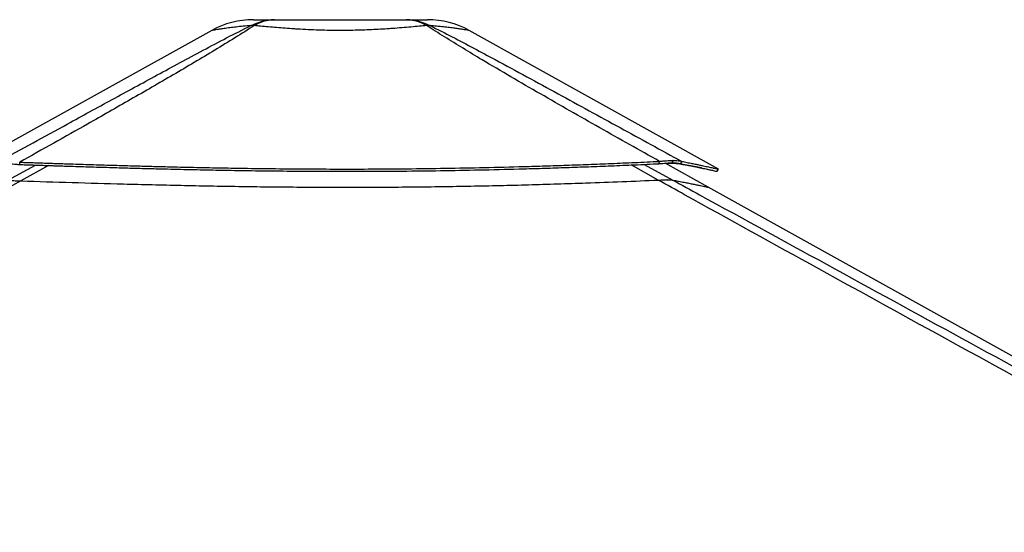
# Model space of a CAD drawing. Header units: millimetres. Extents: x 20 to 22981, y 40 to 19992.
# Tile 118 of 120: x 19920 to 21435, y 7194 to 7983. Entities that reach past the tile are written whole.
import ezdxf

# ---------------------------------------------------------------- set-up
doc = ezdxf.new("R2010")
doc.units = ezdxf.units.MM
doc.header["$LTSCALE"] = 2

msp = doc.modelspace()

# ---------------------------------------------------------------- linework, layer by layer
at = {"color": 7, "linetype": 'Continuous', "lineweight": 25}
for p, q in [((20215.55, 7966.35), (19866.96, 7772.73)), ((20995.23, 7753.14), (20611.76, 7966.33)), ((19920.31, 7760.04), (19920.07, 7763.64)), ((20904.31, 7761.34), (20904.56, 7764.93)), ((20979.63, 7725.2), (20913.15, 7762.16)), ((20924.24, 7762.64), (20925.26, 7766.37)), ((20924.34, 7762.64), (20924.24, 7762.64)), ((20924.34, 7762.64), (20925.37, 7766.37)), ((20925.37, 7766.37), (20925.26, 7766.37)), ((20936.98, 7761.33), (20938.71, 7764.93)), ((20917.16, 7736.54), (20917.09, 7736.54)), ((22737.61, 6747.85), (20979.63, 7725.2))]:
    msp.add_line(p, q, dxfattribs=at)
at = {"color": 8, "linetype": 'Continuous', "lineweight": 25}
for p, q in [((19901.8, 7736), (19944.25, 7759.24)), ((19964.53, 7758.57), (19922.01, 7734.86)), ((20902.6, 7736.15), (20860.93, 7759.4)), ((20880.84, 7760.28), (20924.87, 7736.15)), ((20939.34, 7760.04), (20936.98, 7761.33))]:
    msp.add_line(p, q, dxfattribs=at)
at = {"color": 7, "linetype": 'Continuous', "lineweight": 25, "flags": 128}
msp.add_lwpolyline([(20993.31, 7749.63), (20994.28, 7751.38), (20995.25, 7753.13)], dxfattribs=at)
at = {"color": 7, "linetype": 'Continuous', "lineweight": 25}
for centre, radius, start, end in [((20279.64, 7850.96), 132, 90.00001, 119.0503), ((20278.43, 7924.59), 49.37, 86.97686, 93.02314), ((20548.84, 7924.55), 49.41, 86.96267, 93.01242), ((20547.62, 7850.96), 132, 60.92839, 89.99999)]:
    msp.add_arc(centre, radius, start, end, dxfattribs=at)
for points, knots in [([(19887.97, 7764.79), (19923.05, 7783.98), (19980.93, 7815.63), (20062.14, 7860.01), (20119.96, 7891.51), (20166.72, 7916.85), (20202.27, 7935.9), (20238.28, 7955.04), (20263.31, 7967.61), (20275.83, 7973.89)], [0, 0, 0, 0, 0.277695, 0.4581314, 0.6385805, 0.7288749, 0.8191674, 0.9095913, 1, 1, 1, 1]), ([(20281.03, 7973.89), (20271.2, 7967.63), (20251.53, 7955.11), (20220.35, 7936.03), (20188.61, 7917.01), (20145.53, 7891.65), (20090.9, 7860.1), (20012.15, 7815.28), (19954.96, 7783.21), (19920.07, 7763.64)], [0, 0, 0, 0, 0.0895505, 0.1791159, 0.2688698, 0.3586256, 0.5384695, 0.7183323, 1, 1, 1, 1]), ([(20275.83, 7973.89), (20279.69, 7975.68), (20287.46, 7979.27), (20299.75, 7982.34), (20308.14, 7982.75), (20312.35, 7982.96)], [0, 0, 0, 0, 0.3304613, 0.6637083, 1, 1, 1, 1]), ([(20279.64, 7982.96), (20279.81, 7982.96), (20280.15, 7982.96), (20282.89, 7982.96), (20287.3, 7982.96), (20293.69, 7982.96), (20301.82, 7982.96), (20308.84, 7982.96), (20312.35, 7982.96)], [0, 0, 0, 0, 0.1670485, 0.3347375, 0.5019518, 0.6678468, 0.8342671, 1, 1, 1, 1]), ([(20312.35, 7982.96), (20308.78, 7982.75), (20301.69, 7982.34), (20291.13, 7979.27), (20284.39, 7975.68), (20281.03, 7973.89)], [0, 0, 0, 0, 0.3362917, 0.6695387, 1, 1, 1, 1]), ([(20546.25, 7973.89), (20542.46, 7973.53), (20534.86, 7972.83), (20522.11, 7971.67), (20508.32, 7970.49), (20495.77, 7969.52), (20483.55, 7968.68), (20471.82, 7967.96), (20458, 7967.28), (20443.69, 7966.76), (20428.84, 7966.43), (20413.27, 7966.31), (20397.07, 7966.44), (20380.43, 7966.85), (20363.84, 7967.52), (20351.14, 7968.22), (20339.34, 7968.98), (20328.4, 7969.76), (20315.15, 7970.82), (20302.5, 7971.92), (20291.04, 7972.96), (20284.21, 7973.6), (20281.03, 7973.89)], [0, 0, 0, 0, 0.05496537, 0.11033382, 0.16704876, 0.22426413, 0.25507065, 0.30264984, 0.35055371, 0.39949397, 0.44879731, 0.49997225, 0.55495294, 0.61045102, 0.66760549, 0.72533508, 0.74487058, 0.79609857, 0.84771263, 0.90049703, 0.95366367, 1, 1, 1, 1]), ([(20312.35, 7982.96), (20317.21, 7982.96), (20326.95, 7982.96), (20343.06, 7982.96), (20359.96, 7982.96), (20377.53, 7982.96), (20395.5, 7982.96), (20413.64, 7982.96), (20431.79, 7982.96), (20449.75, 7982.96), (20467.32, 7982.96), (20484.22, 7982.96), (20500.33, 7982.96), (20510.06, 7982.96), (20514.92, 7982.96)], [0, 0, 0, 0, 0.0828515, 0.1660466, 0.2489792, 0.3325712, 0.4164006, 0.5000366, 0.5836691, 0.667495, 0.7510837, 0.8339954, 0.9171693, 1, 1, 1, 1]), ([(20546.25, 7973.89), (20542.89, 7975.67), (20536.14, 7979.26), (20525.59, 7982.34), (20518.49, 7982.75), (20514.92, 7982.96)], [0, 0, 0, 0, 0.3304598, 0.6637068, 1, 1, 1, 1]), ([(20514.92, 7982.96), (20519.13, 7982.75), (20527.52, 7982.34), (20539.82, 7979.26), (20547.59, 7975.67), (20551.46, 7973.89)], [0, 0, 0, 0, 0.3362877, 0.6695345, 1, 1, 1, 1]), ([(20514.92, 7982.96), (20518.43, 7982.96), (20525.45, 7982.96), (20533.58, 7982.96), (20539.95, 7982.96), (20544.43, 7982.96), (20546.9, 7982.96), (20547.91, 7982.96), (20547.62, 7982.96), (20547.62, 7982.96)], [0, 0, 0, 0, 0.16569934, 0.33208632, 0.49794809, 0.66510033, 0.83272677, 0.99996682, 1, 1, 1, 1]), ([(20904.56, 7764.93), (20873.83, 7782.18), (20812.37, 7816.68), (20736.21, 7860.06), (20675.96, 7894.96), (20636.31, 7918.33), (20602.18, 7938.88), (20573.49, 7956.52), (20555.33, 7968.1), (20546.25, 7973.89)], [0, 0, 0, 0, 0.2498248, 0.4996602, 0.6246523, 0.7496417, 0.8331029, 0.916566, 1, 1, 1, 1]), ([(20551.46, 7973.88), (20562.96, 7968.12), (20585.97, 7956.6), (20619.16, 7939.03), (20657.33, 7918.53), (20700.45, 7895.19), (20764.52, 7860.25), (20843.97, 7816.8), (20907.13, 7782.22), (20938.71, 7764.93)], [0, 0, 0, 0, 0.0830755, 0.1661799, 0.2492822, 0.3742524, 0.4992252, 0.7496044, 1, 1, 1, 1]), ([(19889.7, 7761.19), (19890.81, 7761.35), (19892.51, 7761.59), (19896.43, 7761.64), (19900.09, 7761.57), (19904.44, 7761.37), (19909.35, 7761.04), (19914.66, 7760.6), (19918.4, 7760.23), (19920.31, 7760.04)], [0, 0, 0, 0, 0.239235, 0.3672311, 0.491923, 0.6207627, 0.7503575, 0.8730505, 1, 1, 1, 1]), ([(19920.07, 7763.64), (19922.21, 7763.57), (19926.93, 7763.41), (19934.63, 7763.15), (19943.58, 7762.85), (19953.1, 7762.53), (19962.26, 7762.22), (19970.52, 7761.95), (19977.49, 7761.71), (19983.56, 7761.52), (19988.83, 7761.34), (19997.76, 7761.05), (20009.92, 7760.66), (20025.98, 7760.15), (20041.78, 7759.66), (20057.69, 7759.18), (20076.68, 7758.62), (20098.58, 7757.99), (20123.29, 7757.33), (20152.84, 7756.58), (20187.21, 7755.78), (20226.27, 7754.99), (20268.23, 7754.28), (20313.27, 7753.69), (20361.55, 7753.28), (20409.06, 7753.1), (20460.34, 7753.15), (20515.63, 7753.51), (20575.26, 7754.27), (20635.39, 7755.42), (20686.49, 7756.71), (20728.64, 7757.97), (20761.81, 7759.07), (20795.77, 7760.3), (20830.75, 7761.67), (20867.17, 7763.21), (20891.86, 7764.35), (20904.56, 7764.93)], [0, 0, 0, 0, 0.00663106, 0.01455717, 0.02379078, 0.03423332, 0.04389749, 0.05203429, 0.05964357, 0.06536948, 0.07069732, 0.07584895, 0.09279267, 0.10806897, 0.12509115, 0.14120892, 0.15677617, 0.18316992, 0.20807902, 0.23213992, 0.27316655, 0.31254866, 0.35067678, 0.40032619, 0.44884076, 0.49659612, 0.54386747, 0.60373282, 0.66371481, 0.72430329, 0.78608312, 0.8191459, 0.85292818, 0.88753066, 0.92333347, 0.96057897, 1, 1, 1, 1]), ([(19920.31, 7760.04), (19922.46, 7759.97), (19927.17, 7759.81), (19934.87, 7759.56), (19943.81, 7759.26), (19953.33, 7758.94), (19962.49, 7758.64), (19970.74, 7758.37), (19977.71, 7758.14), (19983.78, 7757.94), (19989.05, 7757.77), (19997.97, 7757.48), (20010.13, 7757.09), (20026.17, 7756.59), (20041.97, 7756.1), (20057.87, 7755.63), (20076.85, 7755.07), (20098.74, 7754.45), (20123.44, 7753.79), (20152.98, 7753.05), (20187.32, 7752.26), (20226.37, 7751.48), (20268.31, 7750.78), (20313.33, 7750.19), (20361.57, 7749.79), (20409.06, 7749.61), (20460.31, 7749.66), (20515.58, 7750.01), (20575.18, 7750.77), (20635.28, 7751.9), (20686.35, 7753.18), (20728.48, 7754.43), (20761.63, 7755.52), (20795.58, 7756.74), (20830.54, 7758.1), (20866.94, 7759.63), (20891.62, 7760.76), (20904.31, 7761.34)], [0, 0, 0, 0, 0.00663097, 0.01455696, 0.02379043, 0.03423281, 0.04389683, 0.05203349, 0.05964265, 0.06536846, 0.07069621, 0.07584775, 0.09279119, 0.10806722, 0.12508915, 0.14120671, 0.1567738, 0.18316736, 0.20807634, 0.23213721, 0.27316399, 0.31254654, 0.35067528, 0.40032573, 0.44884162, 0.49659839, 0.54387114, 0.60373823, 0.66372153, 0.72431087, 0.78609073, 0.81915317, 0.85293482, 0.88753629, 0.92333766, 0.96058133, 1, 1, 1, 1]), ([(20904.31, 7761.34), (20906.14, 7761.53), (20909.74, 7761.91), (20914.91, 7762.32), (20919.82, 7762.59), (20922.77, 7762.62), (20924.24, 7762.64)], [0, 0, 0, 0, 0.2491135, 0.4916947, 0.7471702, 1, 1, 1, 1]), ([(20904.56, 7764.93), (20906.45, 7765.15), (20910.18, 7765.57), (20915.54, 7766.02), (20920.65, 7766.31), (20923.73, 7766.35), (20925.26, 7766.37)], [0, 0, 0, 0, 0.248548, 0.4910203, 0.7467369, 1, 1, 1, 1]), ([(20939.34, 7760.04), (20938.61, 7760.23), (20937.16, 7760.59), (20934.1, 7761.03), (20930.37, 7761.36), (20926.42, 7761.54), (20922.64, 7761.62), (20919.17, 7761.62), (20916.41, 7761.61), (20914.68, 7761.55), (20914.28, 7761.53)], [0, 0, 0, 0, 0.1608488, 0.3163116, 0.4806319, 0.6439797, 0.7497289, 0.8570655, 0.9665714, 1, 1, 1, 1]), ([(20924.34, 7762.64), (20925.71, 7762.62), (20928.46, 7762.59), (20933.05, 7762.24), (20935.42, 7761.69), (20936.98, 7761.33)], [0, 0, 0, 0, 0.2526805, 0.5080188, 1, 1, 1, 1]), ([(20925.37, 7766.37), (20926.8, 7766.35), (20929.67, 7766.31), (20934.51, 7765.93), (20937.04, 7765.33), (20938.71, 7764.93)], [0, 0, 0, 0, 0.253108, 0.5086806, 1, 1, 1, 1]), ([(20936.98, 7761.33), (20939.8, 7760.78), (20945.3, 7759.7), (20952.56, 7758.23), (20959, 7756.91), (20964.69, 7755.73), (20969.74, 7754.66), (20974.2, 7753.71), (20978.13, 7752.87), (20982.79, 7751.86), (20987.48, 7750.85), (20991.25, 7750.03), (20993.06, 7749.66), (20993.23, 7749.64), (20993.29, 7749.63)], [0, 0, 0, 0, 0.07616024, 0.14827102, 0.21763519, 0.28471031, 0.35021938, 0.41430337, 0.47743098, 0.53966187, 0.6682241, 0.79532838, 0.92212591, 1, 1, 1, 1]), ([(20938.71, 7764.93), (20941.54, 7764.37), (20947.06, 7763.28), (20954.35, 7761.8), (20960.81, 7760.47), (20966.53, 7759.28), (20971.59, 7758.2), (20976.07, 7757.25), (20980.01, 7756.4), (20984.69, 7755.38), (20989.4, 7754.35), (20993.19, 7753.53), (20995, 7753.15), (20995.17, 7753.14), (20995.24, 7753.13)], [0, 0, 0, 0, 0.0761615, 0.1482728, 0.2176369, 0.2847112, 0.3502188, 0.4143008, 0.4774261, 0.5396541, 0.6682092, 0.7953052, 0.9220937, 1, 1, 1, 1]), ([(20970.07, 7754.59), (20969.59, 7754.69), (20968.38, 7754.92), (20966.24, 7755.33), (20963.7, 7755.81), (20960.91, 7756.33), (20958.54, 7756.77), (20956.68, 7757.1), (20955.42, 7757.33), (20954.06, 7757.57), (20952.6, 7757.82), (20951.18, 7758.07), (20949.75, 7758.32), (20948.23, 7758.58), (20946.4, 7758.89), (20944.43, 7759.21), (20942.52, 7759.53), (20940.85, 7759.8), (20939.81, 7759.96), (20939.34, 7760.04)], [0, 0, 0, 0, 0.0595652, 0.1494394, 0.242783, 0.3399559, 0.4443034, 0.4829385, 0.523655, 0.5668665, 0.6125508, 0.6615242, 0.6977622, 0.7433876, 0.7983119, 0.8595617, 0.9143085, 0.961095, 1, 1, 1, 1]), ([(19922.01, 7734.86), (19853.07, 7696.69), (19683.11, 7602.58), (19410.93, 7453.22), (19207.81, 7342.01), (19106.25, 7286.4)], [0, 0, 0, 0, 0.2544074, 0.6272032, 1, 1, 1, 1]), ([(19901.8, 7736), (19901.97, 7735.96), (19902.31, 7735.87), (19903.52, 7735.73), (19905.4, 7735.57), (19907.96, 7735.41), (19911.09, 7735.26), (19915.61, 7735.07), (19919.48, 7734.94), (19922.01, 7734.86)], [0, 0, 0, 0, 0.1321462, 0.2641373, 0.3978222, 0.5312942, 0.6515271, 0.7718291, 1, 1, 1, 1]), ([(19922.01, 7734.86), (19948.19, 7734.05), (20000.58, 7732.42), (20068.02, 7730.49), (20123.99, 7729.06), (20168.35, 7728.04), (20212.8, 7727.15), (20257.33, 7726.4), (20301.92, 7725.82), (20346.56, 7725.41), (20391.23, 7725.17), (20435.9, 7725.13), (20480.57, 7725.28), (20525.22, 7725.63), (20569.82, 7726.17), (20614.35, 7726.91), (20658.8, 7727.83), (20703.13, 7728.95), (20747.35, 7730.24), (20795.39, 7731.84), (20847.22, 7733.78), (20884.14, 7735.36), (20902.6, 7736.15)], [0, 0, 0, 0, 0.08101, 0.1620881, 0.2072663, 0.2524595, 0.2976379, 0.3428327, 0.3880112, 0.4332073, 0.478386, 0.523583, 0.5687617, 0.6139596, 0.6591384, 0.7043371, 0.749516, 0.7947154, 0.8398944, 0.8850944, 0.942525, 1, 1, 1, 1]), ([(20902.6, 7736.15), (20904.17, 7736.21), (20907.33, 7736.34), (20912.39, 7736.5), (20915.37, 7736.52), (20917.09, 7736.54)], [0, 0, 0, 0, 0.2930384, 0.5926088, 1, 1, 1, 1]), ([(22952.49, 6612.47), (22745.91, 6725.33), (22351.93, 6940.6), (21819.86, 7231.62), (21425.46, 7447.74), (21149.61, 7599.43), (20998.33, 7682.95), (20916.16, 7728.61), (20902.6, 7736.15)], [0, 0, 0, 0, 0.3018727, 0.5757513, 0.7778857, 0.8789531, 0.9800209, 1, 1, 1, 1]), ([(20917.16, 7736.54), (20917.86, 7736.54), (20919.56, 7736.53), (20921.76, 7736.46), (20923.68, 7736.33), (20924.47, 7736.21), (20924.87, 7736.15)], [0, 0, 0, 0, 0.1833155, 0.4504175, 0.7243165, 1, 1, 1, 1])]:
    msp.add_open_spline(points, degree=3, knots=knots, dxfattribs=at)
at = {"color": 8, "linetype": 'Continuous', "lineweight": 25}
for points, knots in [([(20275.83, 7973.89), (20271.84, 7973.54), (20263.84, 7972.84), (20253.02, 7971.68), (20243.2, 7970.5), (20235.96, 7969.53), (20230.07, 7968.68), (20225.36, 7967.97), (20221.08, 7967.28), (20217.96, 7966.76), (20215.93, 7966.42), (20215.68, 7966.37), (20215.55, 7966.35)], [0, 0, 0, 0, 0.1099339, 0.2206738, 0.3341061, 0.448539, 0.510261, 0.6054204, 0.7012291, 0.7991106, 0.8977183, 1, 1, 1, 1]), ([(20611.76, 7966.33), (20611.61, 7966.35), (20611.3, 7966.41), (20608.82, 7966.83), (20604.78, 7967.5), (20600.29, 7968.2), (20595.22, 7968.96), (20589.71, 7969.74), (20581.54, 7970.81), (20572.13, 7971.91), (20562.09, 7972.95), (20554.84, 7973.59), (20551.46, 7973.88)], [0, 0, 0, 0, 0.1098449, 0.220831, 0.33513, 0.4505793, 0.4896395, 0.5920818, 0.6952962, 0.8008512, 0.9071707, 1, 1, 1, 1]), ([(20924.87, 7736.15), (20938.63, 7728.61), (21021.97, 7682.94), (21174.53, 7599.42), (21451.88, 7447.73), (21659.66, 7334.2), (21798.17, 7258.51)], [0, 0, 0, 0, 0.0471057, 0.2853275, 0.5235507, 1, 1, 1, 1]), ([(20924.87, 7736.15), (20927.99, 7735.55), (20934.23, 7734.37), (20942.52, 7732.74), (20950.02, 7731.25), (20956.77, 7729.88), (20962.74, 7728.65), (20967.88, 7727.58), (20972.09, 7726.7), (20975.39, 7726.01), (20977.79, 7725.52), (20979.21, 7725.23), (20979.8, 7725.12), (20979.65, 7725.17), (20979.62, 7725.18)], [0, 0, 0, 0, 0.0859082, 0.1718534, 0.2579094, 0.3440021, 0.4345245, 0.5250885, 0.6156108, 0.7061733, 0.7966954, 0.8872565, 0.9777784, 1, 1, 1, 1])]:
    msp.add_open_spline(points, degree=3, knots=knots, dxfattribs=at)

doc.saveas('drawing.dxf')
